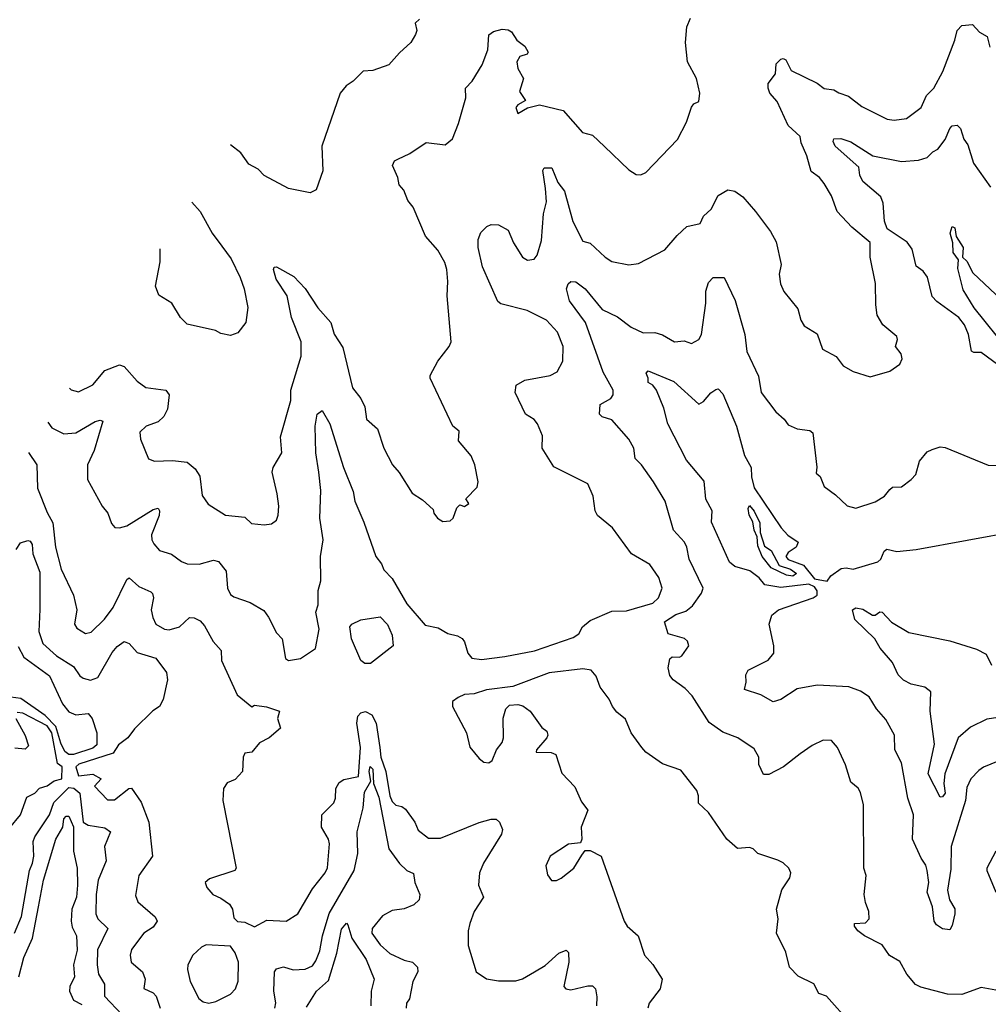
# Model space of a CAD drawing. Extents: x 1246169 to 1426871, y 660025 to 763458.
# Tile 191 of 256: x 1288062 to 1292074, y 724171 to 728249. Entities that reach past the tile are written whole.
import ezdxf

# ---------------------------------------------------------------- set-up
doc = ezdxf.new("R2010")
doc.units = 0

msp = doc.modelspace()

# ---------------------------------------------------------------- linework, layer by layer
at = {"layer": '0CON20XD'}
for points in [[(1288268.5, 726723.5), (1288275, 726715.6), (1288305, 726708.1), (1288365, 726737.1), (1288415, 726795.6), (1288475, 726819.5), (1288495, 726813.3), (1288548.3, 726751.7), (1288585, 726725.8), (1288667.5, 726715), (1288680.8, 726695), (1288673.6, 726636.4), (1288658.6, 726605), (1288635, 726583.5), (1288585.7, 726565), (1288559.4, 726540.6), (1288561.7, 726511.7), (1288595, 726430), (1288620.3, 726420.3), (1288695, 726423.6), (1288755.9, 726415.9), (1288788.2, 726388.2), (1288807.9, 726357.9), (1288817.7, 726277.7), (1288842.7, 726242.7), (1288915, 726196.9), (1288995, 726189.2), (1289022, 726162), (1289075, 726156.2), (1289105, 726161.2), (1289125, 726176.7), (1289132.7, 726197.3), (1289135.7, 726234.3), (1289128.9, 726285), (1289107.5, 726375), (1289112, 726395), (1289147.5, 726455), (1289141.7, 726521.7), (1289185, 726671.2), (1289184.6, 726715), (1289195, 726745.8), (1289228.1, 726855), (1289227.5, 726915), (1289188.1, 727015), (1289169.5, 727105), (1289123.8, 727175), (1289113.5, 727215), (1289116, 727224), (1289125, 727225.7), (1289197.8, 727185), (1289245, 727135.6), (1289296.9, 727055), (1289350.4, 726995), (1289365, 726947.1), (1289401.1, 726891.1), (1289441.1, 726725), (1289475, 726680), (1289492.2, 726645), (1289498, 726595), (1289544.5, 726554.5), (1289570, 726475), (1289606.2, 726405), (1289634.1, 726374.1), (1289688.3, 726288.3), (1289730.5, 726260.5), (1289775, 726220), (1289777.5, 726205), (1289792.5, 726185), (1289815, 726171.2), (1289845, 726173.3), (1289857.5, 726185), (1289873, 726227), (1289885, 726240), (1289905, 726233.3), (1289922.5, 726245), (1289910, 726265), (1289957.2, 726312.8), (1289961.5, 726335), (1289947.8, 726405), (1289932.6, 726442.6), (1289880, 726505), (1289882, 726545), (1289855.5, 726565.5), (1289762, 726765), (1289762, 726775), (1289794, 726835), (1289841.2, 726895), (1289848.8, 726915), (1289832.5, 727105), (1289835.8, 727165), (1289831.1, 727215), (1289823.6, 727243.6), (1289793.9, 727293.9), (1289742.6, 727352.6), (1289692, 727472), (1289669.7, 727499.7), (1289652.7, 727542.7), (1289633.5, 727565), (1289628.5, 727595), (1289605.8, 727645), (1289614.2, 727665), (1289628.2, 727671.8), (1289678, 727695), (1289745, 727740), (1289825, 727731.4), (1289855, 727756), (1289880.2, 727819.8), (1289910, 727925), (1289908.1, 727965), (1289935.9, 727994.1), (1289977.7, 728062.3), (1290000.8, 728125), (1290005, 728186.2), (1290025, 728200.8), (1290060.3, 728209.7), (1290085, 728207.8), (1290099.4, 728199.4), (1290120.8, 728165), (1290155, 728140), (1290168.8, 728115), (1290163.6, 728106.4), (1290133.6, 728096.4), (1290121.8, 728075), (1290125, 728046.7), (1290148.6, 728005), (1290132.4, 727952.4), (1290157.5, 727915), (1290125, 727896.7), (1290116.7, 727885), (1290125, 727860), (1290166.1, 727883.9), (1290215, 727897.1), (1290313.1, 727873.1), (1290392.6, 727782.6), (1290435, 727770.8), (1290485, 727723.3), (1290585, 727627.5), (1290615, 727607.5), (1290635, 727606.7), (1290655, 727616.7), (1290787.5, 727752.5), (1290824.4, 727825), (1290845, 727887.5), (1290855, 727900), (1290875, 727910), (1290878.8, 727945), (1290865.5, 728005.5), (1290828.5, 728075), (1290820, 728155), (1290825, 728220), (1290840, 728255)], [(1289718.3, 728251.7), (1289700, 728235), (1289707.5, 728205), (1289701.7, 728188.3), (1289682.5, 728155), (1289635, 728112.5), (1289591.7, 728061.7), (1289525, 728038.8), (1289485, 728036.2), (1289443.8, 727995), (1289414, 727975), (1289389.2, 727945), (1289313.8, 727725), (1289317, 727623), (1289290, 727545), (1289265, 727532.5), (1289175, 727550), (1289075, 727604.2), (1289049.5, 727629.5), (1289010.9, 727650.9), (1288978.3, 727698.3), (1288935.4, 727730.6)], [(1288178.5, 726582.1), (1288195, 726558.1), (1288245, 726533.8), (1288295, 726538.1), (1288375, 726584.5), (1288395, 726590), (1288406.7, 726586.7), (1288370.5, 726465), (1288342.7, 726405), (1288343.1, 726345), (1288403.9, 726233.9), (1288426.9, 726205), (1288441.9, 726161.9), (1288455.8, 726145.8), (1288475, 726144.4), (1288505, 726152.5), (1288615, 726220.8), (1288635.4, 726225.4), (1288640.9, 726215), (1288639.3, 726195), (1288608.1, 726115), (1288608.9, 726095), (1288618.1, 726078.1), (1288640.9, 726050.9), (1288691.2, 726035), (1288732, 726005), (1288755, 725995.5), (1288805, 725994.4), (1288865, 726010), (1288886, 726005), (1288916.5, 725965), (1288922.9, 725895), (1288935, 725868.8), (1288948.3, 725858.3), (1289016.7, 725835), (1289072.6, 725802.6), (1289092.9, 725775), (1289125, 725710), (1289149.2, 725685), (1289162.7, 725602.7), (1289175, 725594.5), (1289225, 725602.6), (1289287.5, 725645), (1289301.8, 725725), (1289289.1, 725795), (1289298.3, 725825), (1289298, 725885), (1289309.3, 725925), (1289308.6, 726025), (1289318.9, 726095), (1289305.8, 726185), (1289308.7, 726298.7), (1289300.4, 726375), (1289288, 726455), (1289285.2, 726565), (1289294.8, 726615.2), (1289315, 726630), (1289346.4, 726575), (1289403.2, 726395), (1289442.7, 726295), (1289450, 726255), (1289488, 726168), (1289537.3, 726025), (1289560.5, 725995), (1289570, 725970), (1289604.6, 725935), (1289665, 725830), (1289741.4, 725741.4), (1289795, 725730), (1289835, 725707.1), (1289875, 725697.3), (1289895, 725685.5), (1289905, 725672), (1289918.1, 725625), (1289935.2, 725605.2), (1289975, 725599.7), (1290071.2, 725611.2), (1290195, 725635.5), (1290355, 725690.2), (1290377.7, 725705), (1290393.8, 725735), (1290425, 725761.2), (1290515, 725798.6), (1290575, 725800.8), (1290685, 725831.9), (1290707.8, 725855), (1290722.7, 725895), (1290709.1, 725939.1), (1290672.7, 725992.7), (1290596.5, 726036.5), (1290517.5, 726145), (1290455.8, 726195), (1290445.8, 726215), (1290437.1, 726275), (1290415, 726326.7), (1290275, 726397.1), (1290225.7, 726475), (1290226.9, 726525), (1290207.1, 726575), (1290192.7, 726592.7), (1290157.1, 726615), (1290114.7, 726704.7), (1290118.9, 726735), (1290155, 726756.4), (1290260, 726775), (1290288.8, 726791.2), (1290311.5, 726835), (1290312.7, 726895), (1290289.6, 726955), (1290244.5, 727005), (1290164.7, 727044.7), (1290055, 727072.2), (1290041.9, 727081.9), (1289979.2, 727225), (1289961.5, 727305), (1289961.2, 727338.8), (1289971.7, 727368.3), (1289997, 727393), (1290015, 727400.8), (1290045, 727399.2), (1290085, 727376.7), (1290107.7, 727325), (1290144.4, 727265), (1290165, 727253.3), (1290193.3, 727256.7), (1290206.1, 727273.9), (1290223.7, 727335), (1290232.1, 727445), (1290243.6, 727495), (1290240.6, 727550.6), (1290228.8, 727625), (1290235, 727636.2), (1290266.2, 727635), (1290290.6, 727575), (1290319.4, 727539.4), (1290353.6, 727413.6), (1290395, 727332.5), (1290425, 727324), (1290487.5, 727265), (1290515, 727247.5), (1290585, 727234.3), (1290625, 727240), (1290735, 727296), (1290785, 727355.8), (1290825, 727392.5), (1290880.8, 727405), (1290894.4, 727435), (1290926.7, 727465), (1290955, 727521.2), (1290995, 727544), (1291025, 727538.6), (1291057.1, 727515), (1291110.6, 727455), (1291171.7, 727371.7), (1291195, 727328.8), (1291215.6, 727235), (1291208.2, 727195), (1291212.9, 727155), (1291227, 727123), (1291285, 727052), (1291297.1, 727005), (1291310.9, 726980.9), (1291365, 726948), (1291388, 726885), (1291444.3, 726854.3), (1291472.5, 726815), (1291515, 726792.5), (1291585, 726770), (1291667, 726793), (1291707.3, 726822.7), (1291718.2, 726845), (1291713.3, 726865), (1291690, 726895), (1291698, 726925), (1291695, 726937.5), (1291637.5, 726985), (1291614.4, 727025), (1291607.8, 727067.8), (1291606.8, 727156.8), (1291585.6, 727265), (1291585, 727326.7), (1291509.6, 727389.6), (1291448, 727455), (1291425, 727520), (1291395, 727571.2), (1291375, 727596.2), (1291340.9, 727620.9), (1291323, 727685), (1291299.6, 727739.6), (1291294.5, 727765), (1291245, 727811.1), (1291199.8, 727909.8), (1291170, 727945), (1291162.9, 727965), (1291162.5, 727985), (1291192.5, 728025), (1291195, 728066.7), (1291215, 728086.2), (1291225, 728088.8), (1291235, 728082.5), (1291258.3, 728038.3), (1291365, 727985.6), (1291394.1, 727964.1), (1291435, 727958.5), (1291455, 727945.6), (1291495, 727933.1), (1291550.2, 727890.2), (1291655, 727837.5), (1291685, 727832.9), (1291735, 727839.4), (1291795.6, 727885), (1291818.9, 727935), (1291848.4, 727965), (1291885.8, 728034.2), (1291936, 728165), (1291945.5, 728205), (1291964.2, 728225), (1292008.9, 728228.9), (1292037.7, 728197.7), (1292069.7, 728179.7), (1292080.8, 728135)], [(1292165, 726781.8), (1292045, 726870), (1292015, 726870), (1292005, 726876.7), (1291992.3, 726945), (1291975.4, 726985), (1291952.7, 727015), (1291861.6, 727081.6), (1291842.3, 727102.3), (1291822.6, 727182.6), (1291805, 727207.5), (1291775, 727228.8), (1291758.8, 727298.8), (1291737.8, 727327.8), (1291655, 727383.4), (1291645, 727414.2), (1291639, 727489), (1291628.9, 727515), (1291555, 727578.7), (1291542.4, 727605), (1291538.2, 727638.2), (1291440, 727725), (1291431.2, 727745), (1291434, 727756), (1291463.1, 727756.9), (1291505, 727743.4), (1291595.4, 727685.4), (1291715, 727661.4), (1291785, 727667.4), (1291821.4, 727678.6), (1291845, 727702.5), (1291865, 727712.9), (1291895, 727752.5), (1291915, 727797.9), (1291925, 727809.1), (1291945, 727812.2), (1291958.5, 727798.5), (1291972.5, 727755), (1291990.2, 727730.2), (1292013.3, 727655), (1292083.3, 727555)], [(1288775.2, 727493.9), (1288810, 727455), (1288859.2, 727365), (1288899.3, 727310.7), (1288938.2, 727258.2), (1288975, 727181.2), (1288991.1, 727135), (1289007, 727057), (1288998.8, 726995), (1288965, 726952.5), (1288935, 726941.2), (1288895, 726948.8), (1288872.3, 726962.3), (1288755, 726987.5), (1288728, 727015), (1288692, 727075), (1288638.3, 727108.3), (1288624, 727145), (1288643.9, 727246.1), (1288644, 727300)], [(1292158.3, 726878.3), (1292016.1, 727056.1), (1291970.7, 727130.7), (1291948.3, 727218.3), (1291951.2, 727255), (1291928.5, 727285), (1291927.5, 727325), (1291916, 727365), (1291925, 727392.5), (1291935, 727387.5), (1291940.7, 727350.7), (1291970.7, 727305), (1291968, 727265), (1291985, 727249.4), (1292010.4, 727200.4), (1292175.6, 727045)], [(1292105, 724230), (1292045, 724240.9), (1291965, 724211.9), (1291905, 724213.5), (1291795, 724241.9), (1291772.8, 724252.8), (1291736.9, 724295), (1291707.6, 724347.6), (1291665, 724372.5), (1291635, 724417.3), (1291560.8, 724455), (1291534, 724475), (1291520, 724495), (1291520, 724505), (1291565, 724508.8), (1291581.2, 724525), (1291580, 724555), (1291565, 724592.5), (1291560.6, 724625), (1291567.7, 724705), (1291559.4, 724735), (1291556.8, 724996.8), (1291545, 725047.5), (1291535, 725066.2), (1291505, 725091.2), (1291482.1, 725162.1), (1291449.2, 725235), (1291425, 725264), (1291390, 725265), (1291345, 725243.1), (1291295, 725208.5), (1291226.1, 725153.9), (1291165, 725122.1), (1291143.1, 725123.1), (1291123.8, 725163.8), (1291123.8, 725195), (1291105, 725228.6), (1291036.7, 725275), (1290975, 725298.5), (1290918.5, 725338.5), (1290848.1, 725448.1), (1290818.9, 725478.9), (1290768.8, 725515), (1290755, 725533.3), (1290748, 725565), (1290755, 725602.5), (1290765, 725610), (1290795, 725608.8), (1290805, 725614), (1290833.8, 725655), (1290828, 725675), (1290815.5, 725685.5), (1290747.5, 725705), (1290733.3, 725755), (1290780, 725785), (1290821.3, 725798.7), (1290849, 725821), (1290885.8, 725874.2), (1290893.3, 725895), (1290835.4, 726015), (1290826, 726065), (1290815.6, 726085), (1290770, 726135), (1290735.4, 726255), (1290687.5, 726335), (1290637.5, 726405), (1290611.5, 726431.5), (1290606.2, 726475), (1290585, 726511.4), (1290515, 726592), (1290475, 726604), (1290463.8, 726615), (1290466.7, 726655), (1290510.2, 726679.8), (1290520, 726695), (1290520.9, 726715), (1290478.7, 726788.7), (1290405.5, 726995.5), (1290339.4, 727085), (1290327.1, 727135), (1290334.3, 727155.7), (1290345, 727164.4), (1290365, 727163.3), (1290405, 727133.8), (1290475, 727048.5), (1290538.3, 727018.3), (1290595, 726975.4), (1290645, 726952.5), (1290692.9, 726952.9), (1290725, 726943.8), (1290775, 726915.5), (1290815, 726919.4), (1290845, 726907.5), (1290875, 726924.4), (1290886.5, 726945), (1290904.6, 727075), (1290904.6, 727125), (1290915, 727160), (1290935, 727182), (1290980.7, 727180.7), (1291026, 727086), (1291065.3, 726945), (1291074.6, 726875), (1291122.1, 726772.1), (1291133.6, 726705), (1291194.3, 726625), (1291229.2, 726595), (1291245, 726571.2), (1291282.5, 726555), (1291335, 726547.1), (1291347.5, 726537.5), (1291364, 726396), (1291360.7, 726370.7), (1291377.5, 726357.5), (1291394, 726315), (1291441.7, 726281.7), (1291490, 726235), (1291525, 726225.5), (1291605, 726252.2), (1291644.2, 726275), (1291666.9, 726303.1), (1291677, 726313), (1291715, 726314.2), (1291755, 726344), (1291774, 726365), (1291788.9, 726421.1), (1291821.3, 726458.7), (1291841.2, 726468.8), (1291875, 726480), (1291895, 726477.1), (1292074.3, 726404.3), (1292145, 726402.9)], [(1292115, 725177.8), (1292055, 725153.6), (1292035, 725138.9), (1292002.2, 725105), (1291985, 725068.8), (1291980.3, 725015), (1291920, 724825), (1291919.4, 724730.6), (1291905.9, 724644.1), (1291914, 724604), (1291935, 724565.8), (1291936.1, 724545), (1291925, 724496.7), (1291915, 724480), (1291885, 724484), (1291860.3, 724500.3), (1291850, 724515), (1291842.5, 724575), (1291820.8, 724635), (1291827.4, 724675), (1291821.5, 724725), (1291815, 724747.7), (1291795.8, 724775.8), (1291760.3, 724855), (1291764, 724955), (1291740.4, 725025), (1291715, 725171.2), (1291686.7, 725225), (1291685.6, 725285), (1291650.4, 725350.4), (1291610.9, 725395), (1291581.1, 725445), (1291545, 725467.3), (1291495.9, 725485.9), (1291365, 725492.5), (1291283, 725477), (1291215, 725433.9), (1291183.7, 725423.7), (1291132.1, 725452.1), (1291064.4, 725475), (1291071.2, 725505), (1291070, 725535), (1291080, 725555), (1291163.1, 725596.9), (1291186.1, 725625), (1291186.1, 725655), (1291167.1, 725745), (1291177.3, 725782.7), (1291205, 725804.7), (1291348.8, 725855), (1291366, 725865), (1291365, 725883.3), (1291355, 725900), (1291331.1, 725911.1), (1291215, 725897.9), (1291149, 725909), (1291125, 725937.7), (1291086.9, 725966.9), (1291024.3, 725984.3), (1291002.2, 726002.2), (1290927.9, 726167.9), (1290930, 726215), (1290903.6, 726263.6), (1290897.4, 726337.4), (1290823.6, 726425), (1290746.2, 726575), (1290729.6, 726639.6), (1290700, 726715), (1290685, 726735.6), (1290665.9, 726745.9), (1290666, 726765), (1290656.5, 726785), (1290665, 726795.3), (1290771.2, 726751.2)], [(1290771.2, 726751.2), (1290875, 726656.9), (1290895, 726667.5), (1290925, 726704), (1290945, 726718.1), (1290955, 726720), (1290975, 726700), (1291031.2, 726565), (1291065, 726444), (1291091.4, 726395), (1291092.9, 726355), (1291105, 726310), (1291216.2, 726145), (1291244.4, 726114.4), (1291286.7, 726085), (1291278.5, 726065), (1291245, 726042.1), (1291235.7, 726025), (1291245, 726012.9), (1291309.2, 725989.2), (1291355, 725933.8), (1291406.7, 725923.3), (1291422.5, 725945), (1291465, 725976), (1291485, 725979.2), (1291515, 725972.9), (1291616.4, 726003.6), (1291629.2, 726015), (1291642.7, 726047.3), (1291654.3, 726055.7), (1291695, 726046.4), (1291775, 726054.5), (1292198.6, 726131.4)], [(1288098.3, 726455.9), (1288132.7, 726405), (1288135, 726308.8), (1288175, 726207.5), (1288199.1, 726165), (1288209.6, 726065), (1288233.8, 725973.8), (1288285.4, 725865), (1288298.9, 725805), (1288289.4, 725745), (1288298.9, 725728.9), (1288335, 725706.9), (1288357.6, 725712.4), (1288413.4, 725766.6), (1288449.3, 725815), (1288505, 725930), (1288515, 725938), (1288555, 725900.9), (1288605, 725880), (1288611.9, 725871.9), (1288616.1, 725855), (1288606.7, 725805), (1288612.9, 725772.9), (1288625.8, 725745), (1288661.2, 725725), (1288681.5, 725721.5), (1288724.5, 725735), (1288765, 725772.8), (1288785, 725771.9), (1288809.3, 725759.3), (1288828.1, 725738.1), (1288863.5, 725673.5), (1288896.1, 725636.1), (1288898.1, 725595), (1288962.5, 725452.5), (1289023, 725403), (1289035, 725410), (1289083.6, 725403.6), (1289137.5, 725385), (1289130, 725355), (1289142.5, 725315), (1289095.6, 725274.4), (1289055, 725253.8), (1289024.1, 725215.9), (1288995, 725211.2), (1288988.1, 725195), (1288984.6, 725135), (1288955, 725102.1), (1288921.8, 725088.2), (1288905.6, 725064.4), (1288903.9, 725015), (1288958.9, 724735), (1288953.3, 724725), (1288848.8, 724691.2), (1288830.8, 724675), (1288837.1, 724655), (1288862, 724625), (1288895, 724610.6), (1288930.8, 724585), (1288942.9, 724565), (1288949.4, 724529.4), (1288964.3, 724514.3), (1288995, 724510.4), (1289035, 724492.3), (1289085, 724519.5), (1289165.4, 724514.6), (1289214.1, 724545.9), (1289275, 724649.4), (1289326.7, 724715), (1289336.4, 724736.4), (1289345.4, 724835), (1289340.8, 724855), (1289312, 724905), (1289313.9, 724956.1), (1289362.5, 725005), (1289370, 725025), (1289370.8, 725065), (1289385, 725089.5), (1289405, 725102.3), (1289465.4, 725115), (1289473, 725235), (1289459, 725335), (1289462.6, 725365), (1289475, 725378.8), (1289495, 725383.4), (1289520.4, 725370.4), (1289538.8, 725335), (1289553.2, 725235), (1289557.7, 725195), (1289578, 725135), (1289594.6, 725035), (1289605, 725011.4), (1289620, 724995), (1289645, 724990), (1289659.8, 724979.8), (1289698.5, 724925), (1289712.1, 724892.1), (1289755, 724858.6), (1289805, 724859.5), (1289965, 724923.8), (1290015, 724938.2), (1290035, 724937.3), (1290049.5, 724925), (1290061.8, 724895), (1290057.7, 724875), (1289982.5, 724755), (1289966.7, 724715), (1289962.2, 724665), (1289982.5, 724615), (1289944.3, 724555), (1289927.1, 724505), (1289920, 724475), (1289919.4, 724415), (1289952.5, 724305), (1289995, 724276.9), (1290045, 724267.5), (1290117.6, 724267.6), (1290145, 724276.1), (1290194.1, 724305.9), (1290238.9, 724331.1), (1290295, 724382.9), (1290325.6, 724395.6), (1290335.6, 724385), (1290336.2, 724345), (1290316, 724245), (1290324.6, 724234.6), (1290345, 724231.1), (1290415, 724248), (1290435, 724246.7), (1290446.7, 724235), (1290452.3, 724202.3), (1290451.5, 724165)], [(1291265, 725944), (1291238.4, 725948.4), (1291175, 725979), (1291138, 726025), (1291119.6, 726069.6), (1291117.1, 726107.1), (1291104.4, 726135), (1291099.4, 726169.4), (1291083.6, 726196.4), (1291079.2, 726225), (1291085, 726237.1), (1291105, 726213.8), (1291127.4, 726165), (1291129.8, 726125), (1291147.9, 726067.9), (1291175, 726050.2), (1291208, 725988), (1291255, 725973.2), (1291279.8, 725955), (1291265, 725944)], [(1288047.7, 726055), (1288065, 726081.8), (1288095, 726092.4), (1288105, 726089.2), (1288113.2, 726075), (1288116.4, 726036.4), (1288145, 725961.2), (1288145.9, 725805.9), (1288140.6, 725715), (1288157.7, 725665), (1288215, 725614.2), (1288285, 725570.7), (1288311.3, 725531.3), (1288325, 725521.2), (1288355, 725513.8), (1288385.6, 725525), (1288445, 725627.5), (1288465, 725653.1), (1288495, 725674), (1288515, 725665.8), (1288547.9, 725627.9), (1288626.2, 725605), (1288669.4, 725545), (1288674.2, 725515), (1288656.8, 725433.2), (1288641.2, 725405), (1288613.4, 725386.6), (1288537.8, 725312.2), (1288510, 725275), (1288471.1, 725245), (1288449.5, 725210.5), (1288307.5, 725165), (1288294.3, 725155), (1288305, 725117.5), (1288365, 725124.2), (1288400, 725105), (1288372, 725075), (1288425, 725017.5), (1288455, 725017.5), (1288513.3, 725065), (1288525, 725065.8), (1288565, 725007.9), (1288597.4, 724925), (1288611.4, 724785), (1288555.4, 724705), (1288541.7, 724621.7), (1288550.8, 724595), (1288623.4, 724533.4), (1288631.8, 724515), (1288615, 724490.8), (1288575.5, 724465), (1288525, 724398.1), (1288519.4, 724375), (1288524.1, 724345), (1288570.9, 724305), (1288581.1, 724275), (1288576.2, 724236.2), (1288615, 724218), (1288626.9, 724205), (1288643.6, 724155)], [(1292115, 725358.2), (1292068.5, 725351.5), (1292000.7, 725319.3), (1291950, 725275), (1291894.1, 725125), (1291890.6, 725085), (1291895.1, 725044.9), (1291885, 725030.5), (1291875, 725028.8), (1291825.4, 725125), (1291852, 725248), (1291833.6, 725385), (1291835.8, 725465), (1291811.2, 725485), (1291755, 725497.1), (1291723.4, 725513.4), (1291700.5, 725535), (1291676.8, 725586.8), (1291625.9, 725645.9), (1291603.6, 725685), (1291521.5, 725765), (1291511.4, 725805), (1291525, 725812.8), (1291555, 725807.3), (1291595, 725782.9), (1291605, 725783), (1291625, 725796.8), (1291635, 725794.5), (1291673.3, 725753.3), (1291745, 725711.3), (1291915, 725676.9), (1292025, 725641.4), (1292065, 725621.2), (1292087.8, 725575)], [(1289492.2, 725582.2), (1289475, 725594.5), (1289436.2, 725685), (1289429.2, 725735), (1289437.1, 725745), (1289475, 725763.7), (1289555, 725775.2), (1289585, 725744.6), (1289605, 725700.4), (1289608.9, 725655), (1289515, 725583), (1289492.2, 725582.2)], [(1288055, 725653.2), (1288078.9, 725608.9), (1288185, 725531.8), (1288239.5, 725415), (1288265, 725382.5), (1288295, 725369.4), (1288345, 725376), (1288362.7, 725355), (1288381.8, 725295), (1288380.9, 725245), (1288365, 725231.5), (1288285, 725204.9)], [(1291505, 724092), (1291404.1, 724204.1), (1291372.5, 724215), (1291352, 724255), (1291286.8, 724286.8), (1291251.4, 724325), (1291235, 724386.7), (1291196.7, 724465), (1291203.3, 724525), (1291197.5, 724565), (1291218.8, 724645), (1291252.5, 724695), (1291256.7, 724715), (1291247.5, 724735), (1291225, 724757.5), (1291202.5, 724767.5), (1291120, 724795), (1291100, 724815), (1291085, 724820), (1291035, 724816.7), (1290990.8, 724855), (1290915, 724965.8), (1290874.5, 725004.5), (1290874.2, 725035), (1290866.8, 725056.8), (1290801.2, 725141.2), (1290725, 725167.5), (1290656.2, 725215), (1290639.2, 725235), (1290595.5, 725295.5), (1290571.7, 725351.7), (1290535, 725381.4), (1290516.9, 725405), (1290503.1, 725435), (1290466.9, 725485), (1290449.4, 725529.4), (1290429.2, 725555), (1290395, 725559.8), (1290255, 725544.4), (1290105, 725487.9), (1289995, 725472.9), (1289945, 725456.3), (1289905, 725453.7), (1289878.5, 725441.5), (1289855.3, 725425), (1289855.3, 725405), (1289912.5, 725295), (1289926, 725236), (1289965, 725189.2), (1289985, 725174.2), (1290005, 725171.4), (1290019.7, 725180.3), (1290037.5, 725225), (1290060.8, 725255), (1290065.8, 725275), (1290064.5, 725355.5), (1290076, 725395), (1290090.6, 725409.4), (1290125, 725412.5), (1290146.6, 725406.6), (1290176, 725385), (1290225, 725317.5), (1290245, 725302.5), (1290250, 725285), (1290246, 725275), (1290202.9, 725225), (1290201.2, 725215), (1290263.7, 725213.7), (1290282.5, 725205), (1290307.9, 725127.9), (1290361.4, 725071.4), (1290389.2, 725009.2), (1290416, 724975), (1290388, 724905), (1290391.2, 724855), (1290385, 724840), (1290335, 724833.8), (1290260, 724785), (1290240.8, 724745), (1290247.7, 724707.7), (1290265, 724683.8), (1290285, 724684), (1290305, 724694), (1290358, 724735), (1290391.2, 724788.8), (1290405, 724807.5), (1290425, 724807.5), (1290470, 724785), (1290566.2, 724515), (1290578, 724495), (1290623.3, 724455), (1290650.6, 724375), (1290685, 724335.8), (1290723.1, 724275), (1290715.6, 724235), (1290669.4, 724175), (1290664.2, 724155)], [(1288285, 725204.9), (1288265, 725205.9), (1288248.4, 725218.4), (1288232.2, 725252.2), (1288212.2, 725322.2), (1288167.3, 725367.3), (1288067.2, 725437.2), (1288005, 725446.4)], [(1288019.3, 724900.7), (1288065.4, 724955), (1288091.1, 725028.9), (1288125, 725046), (1288143.6, 725066.4), (1288175, 725076), (1288204, 725096), (1288236.7, 725105), (1288237.5, 725155), (1288218.6, 725168.6), (1288195.1, 725295.1), (1288175, 725323.8), (1288075, 725377.2), (1288051, 725379)], [(1288045.3, 725355), (1288085, 725283.9), (1288098, 725242), (1288085, 725228.2), (1288041.2, 725231.2)], [(1289118.5, 724155), (1289122.5, 724177.5), (1289115.3, 724225), (1289117.5, 724305), (1289125, 724317.5), (1289155, 724326.7), (1289195, 724313.1), (1289245, 724316.1), (1289275, 724330), (1289289, 724351), (1289305, 724392.5), (1289315.9, 724454.1), (1289343.4, 724546.6), (1289447.2, 724725), (1289462.2, 724795), (1289459.7, 724885), (1289484.2, 724985), (1289490.1, 725049.9), (1289516.2, 725095), (1289508.9, 725135), (1289513.5, 725156.5), (1289524.7, 725145), (1289527.1, 725085), (1289549.1, 725029.1), (1289591.3, 724815), (1289635, 724753.8), (1289665, 724725.6), (1289693, 724713), (1289698.9, 724675), (1289718.9, 724625), (1289716.2, 724603.8), (1289695, 724582.9), (1289653.9, 724566.1), (1289605, 724559.4), (1289565, 724537.2), (1289522.3, 724485), (1289520, 724465), (1289555, 724416.7), (1289595, 724380.6), (1289655, 724353.5), (1289688.8, 724345), (1289710, 724325), (1289711.5, 724305), (1289690, 724265), (1289676, 724194), (1289664, 724175), (1289662.9, 724155)], [(1288040.6, 724465), (1288069.6, 724535), (1288102.7, 724725), (1288114.6, 724755.4), (1288119.8, 724785), (1288118.1, 724845), (1288124.2, 724865), (1288185, 724956.1), (1288203.3, 725006.7), (1288265, 725069), (1288286.3, 725066.4), (1288310.8, 725045), (1288325.1, 724925), (1288345, 724912.4), (1288415, 724901.6), (1288438.5, 724885), (1288413.2, 724825), (1288420.7, 724765), (1288387.6, 724685), (1288378.3, 724625), (1288376.7, 724545), (1288386.2, 724525), (1288427.1, 724485), (1288383.9, 724396.1), (1288383.4, 724335), (1288388.1, 724295), (1288413.6, 724253.6), (1288412.5, 724205), (1288486.9, 724126.9)], [(1288058, 724285), (1288078.5, 724365), (1288115.1, 724445), (1288139.5, 724575), (1288160.2, 724685), (1288211.2, 724855), (1288241.1, 724905), (1288245, 724938.6), (1288255, 724950.4), (1288265, 724950.6), (1288285, 724905.6), (1288284.7, 724805.3), (1288299.7, 724735), (1288301.2, 724665), (1288297.8, 724615), (1288278.3, 724565), (1288274.8, 724515), (1288279.8, 724489.8), (1288297.1, 724455), (1288300.2, 724395), (1288284.2, 724335), (1288288.6, 724285), (1288269, 724245), (1288267.6, 724225), (1288285, 724188.6), (1288319.6, 724169.6)], [(1292106, 724805), (1292068, 724735), (1292068, 724725), (1292106.2, 724635)], [(1289250.6, 724159.4), (1289291.8, 724225), (1289341, 724269), (1289375, 724382.5), (1289395, 724481.5), (1289415, 724507.5), (1289420.6, 724500.6), (1289437.3, 724445), (1289496.9, 724356.9), (1289530.8, 724275), (1289517.6, 724225), (1289516.3, 724165)], [(1288845, 724175.8), (1288875, 724183.1), (1288935, 724213.5), (1288956, 724235), (1288966.7, 724266.7), (1288968.8, 724345), (1288955, 724383.8), (1288935, 724411.2), (1288835, 724416.5), (1288815, 724407.1), (1288778.6, 724375), (1288758.6, 724335), (1288757.5, 724315), (1288768.1, 724265), (1288804.3, 724194.3), (1288821.4, 724181.4), (1288845, 724175.8)]]:
    msp.add_lwpolyline(points, dxfattribs=at)

doc.saveas('drawing.dxf')
